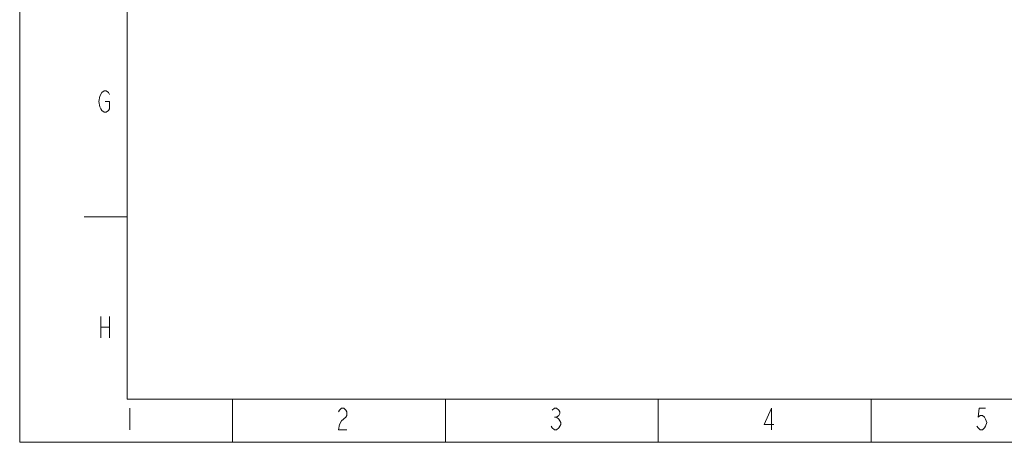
# Model space of a CAD drawing. Header units: millimetres. Extents: x 1111 to 2862, y 128 to 537.
# Tile 1 of 17: x 2284 to 2507, y 128 to 224. Entities that reach past the tile are written whole.
import ezdxf

# ---------------------------------------------------------------- set-up
doc = ezdxf.new("R2010")
doc.units = ezdxf.units.MM
doc.header["$LTSCALE"] = 10
doc.layers.get('0').update_dxf_attribs({"linetype": 'CONTINUOUS', "lineweight": 15})

# ---------------------------------------------------------------- blocks, each defined once
blk = doc.blocks.new('A$C642B7837')
at = {"color": 2, "linetype": 'Continuous'}
for p, q in [((0, 0), (0, 420)), ((15, 52.5), (25, 52.5)), ((18.87, 29.29), (18.87, 24.29)), ((20.87, 29.29), (20.87, 24.29)), ((18.87, 26.79), (20.87, 26.79)), ((49.5, 0), (49.5, 10)), ((99, 0), (99, 10)), ((148.5, 0), (148.5, 10)), ((198, 0), (198, 10)), ((25.6, 7.92), (25.6, 2.92)), ((124.35, 5.84), (124.85, 5.84)), ((0, 0), (594, 0))]:
    blk.add_line(p, q, dxfattribs=at)
at = {"color": 7, "linetype": 'Continuous'}
for p, q in [((25, 10), (25, 410)), ((584, 10), (25, 10))]:
    blk.add_line(p, q, dxfattribs=at)
at = {"color": 2, "linetype": 'Continuous'}
for points in [[(19.87, 79.29), (20.87, 79.29), (20.87, 77.63), (20.62, 77.21), (20.12, 76.79), (19.62, 76.79), (19.12, 77.21), (18.87, 77.63), (18.62, 78.04), (18.37, 79.29), (18.62, 80.54)], [(18.62, 80.54), (19.12, 81.38), (19.62, 81.79), (20.12, 81.79), (20.62, 81.38), (20.87, 80.96)], [(74.1, 7.09), (74.35, 7.51), (74.85, 7.92), (75.35, 7.92), (75.85, 7.51), (76.1, 7.09), (76.1, 6.26), (75.85, 5.84)], [(123.85, 7.51), (124.35, 7.92), (124.85, 7.92), (125.35, 7.51), (125.6, 7.09), (125.6, 6.67), (125.35, 6.26), (124.85, 5.84), (125.35, 5.42), (125.6, 5.01), (125.85, 4.59), (125.85, 4.17), (125.6, 3.76), (125.35, 3.34), (124.85, 2.92), (124.35, 2.92), (123.85, 3.34), (123.6, 3.76)], [(174.85, 2.92), (174.85, 7.92), (173.1, 4.17), (175.35, 4.17)], [(224.6, 7.92), (223.1, 7.92), (222.85, 5.84), (223.35, 6.26), (223.85, 6.26), (224.35, 5.84), (224.6, 5.42), (224.85, 4.59), (224.6, 3.76), (224.35, 3.34), (223.85, 2.92), (223.35, 2.92), (222.85, 3.34), (222.6, 3.76)], [(75.85, 5.84), (74.85, 5.01), (74.35, 4.17), (74.1, 2.92), (76.1, 2.92)]]:
    blk.add_lwpolyline(points, dxfattribs=at)

msp = doc.modelspace()

# ---------------------------------------------------------------- block references
at = {"color": 3, "xscale": 0.9720000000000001, "yscale": 0.9720000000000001, "zscale": 0.9720000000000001}
msp.add_blockref('A$C642B7837', (2284.16, 128.29), dxfattribs=at)

doc.saveas('drawing.dxf')
